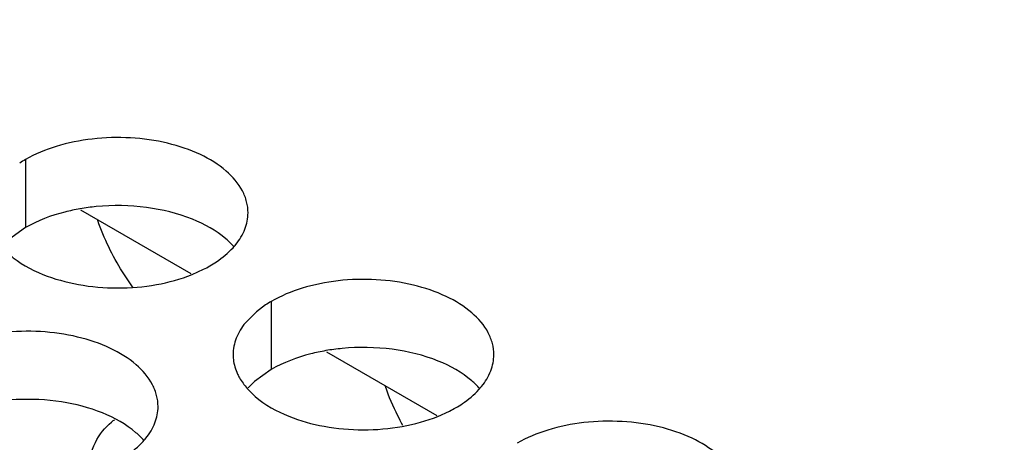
# Model space of a CAD drawing. Header units: inches. Extents: x 0 to 34, y 0 to 22.
# Tile 122 of 164: x 18.3751 to 18.5639, y 19.6438 to 19.7249. Entities that reach past the tile are written whole.
import ezdxf

# ---------------------------------------------------------------- set-up
doc = ezdxf.new("R2010")
doc.units = ezdxf.units.IN
doc.header["$LTSCALE"] = 1.87
doc.header["$MEASUREMENT"] = 0
doc.layers.get('0').update_dxf_attribs({"linetype": 'CONTINUOUS'})
for name, color, linetype in [('02___PRT_ALL_AXES', 7, 'CONTINUOUS'), ('COSMETIC', 7, 'CONTINUOUS'), ('DETAIL', 7, 'CONTINUOUS')]:
    doc.layers.add(name, color=color, linetype=linetype)
doc.styles.get("Standard").update_dxf_attribs({"font": 'txt', "width": 0.8})
doc.dimstyles.get("Standard").update_dxf_attribs({"dimtxt": 0.125, "dimasz": 0.18, "dimexe": 0.18, "dimexo": 0.0625, "dimgap": 0.09, "dimtad": 0, "dimtih": 1, "dimtoh": 1, "dimdec": 3, "dimzin": 4, "dimdsep": 46, "dimtxsty": 'STANDARD', "dimblk": '_FILLED', "dimblk1": '_FILLED', "dimblk2": '_FILLED', "dimcen": 0.09, "dimadec": 0, "dimazin": 0, "dimtol": 1, "dimtp": 0.01, "dimtm": 0.01, "dimtfac": 1, "dimtdec": 3, "dimtofl": 0, "dimtmove": 0, "dimatfit": 3, "dimldrblk": '_FILLED', "dimfxl": 1, "dimtolj": 1, "dimtzin": 4, "dimarcsym": 0})

# ---------------------------------------------------------------- blocks, each defined once
blk = doc.blocks.new('_FILLED')
at = {"color": 0, "linetype": 'BYBLOCK'}
blk.add_solid([(0, 0), (-1, 0.1736111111), (-1, -0.1736111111)], dxfattribs=at)

msp = doc.modelspace()

# ---------------------------------------------------------------- linework, layer by layer
at = {"color": 3, "linetype": 'CONTINUOUS'}
for p, q in [((18.3867515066, 19.6884297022), (18.4079243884, 19.6762047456)), ((18.4338919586, 19.661211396), (18.4550648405, 19.6489864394))]:
    msp.add_line(p, q, dxfattribs=at)
at = {"layer": '02___PRT_ALL_AXES', "color": 7, "linetype": 'CONTINUOUS'}
for p, q in [((18.3761971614, 19.6980852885), (18.3761971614, 19.6850217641)), ((18.3761971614, 19.6850217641), (18.3729430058, 19.6827053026)), ((18.4233376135, 19.6708669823), (18.4233376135, 19.6578034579)), ((18.4233376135, 19.6578034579), (18.4200834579, 19.6554869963)), ((18.4200834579, 19.6554869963), (18.4188721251, 19.6542963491))]:
    msp.add_line(p, q, dxfattribs=at)
at = {"layer": '02___PRT_ALL_AXES', "color": 3, "linetype": 'CONTINUOUS'}
for p, q in [((18.4081397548, 19.6760257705), (18.4103654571, 19.6770299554)), ((18.4222263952, 19.6701815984), (18.4204872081, 19.6688965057)), ((18.4204872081, 19.6688965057), (18.4183575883, 19.6667604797)), ((18.4552802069, 19.6488074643), (18.4575059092, 19.6498116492))]:
    msp.add_line(p, q, dxfattribs=at)
for centre, radius, start, end in [((18.3872741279, 19.6788826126), 0.02216849, 119.9782805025, 123.3531352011), ((18.4059339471, 19.6903556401), 0.0136346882, 317.6962685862, 321.0162667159), ((18.3993294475, 19.6988667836), 0.0244671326, 296.8113580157, 299.9715757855), ((18.43441458, 19.6516643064), 0.02216849, 119.9782805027, 123.3531352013), ((18.4530743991, 19.6631373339), 0.0136346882, 317.6962685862, 321.0162667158), ((18.4464698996, 19.6716484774), 0.0244671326, 296.8113580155, 299.9715757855), ((18.3989116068, 19.639920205), 0.0099725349, 124.4672927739, 128.5941330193), ((18.388679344, 19.6531747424), 0.0136346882, 317.696268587, 321.0162667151)]:
    msp.add_arc(centre, radius, start, end, dxfattribs=at)
at = {"layer": '02___PRT_ALL_AXES', "color": 7, "linetype": 'CONTINUOUS'}
for centre in [(18.3936913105, 19.6481281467), (18.4408317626, 19.6209098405)]:
    msp.add_arc(centre, 0.0411129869, 95.4623934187, 99.868206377, dxfattribs=at)
at = {"layer": '02___PRT_ALL_AXES', "color": 3, "linetype": 'CONTINUOUS'}
for points, knots in [([(18.4188739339, 19.6878687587), (18.4188742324, 19.6885806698), (18.4186857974, 19.6900399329), (18.4175349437, 19.6929508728), (18.414610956, 19.6963120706), (18.4095903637, 19.6993614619), (18.4033227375, 19.7014613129), (18.3962959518, 19.7024471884), (18.3890700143, 19.7022504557), (18.3822396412, 19.7008821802), (18.3780476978, 19.699153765), (18.3761971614, 19.6980852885)], [0, 0, 0, 0, 0.0428834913, 0.0875237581, 0.1869142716, 0.3042190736, 0.4379395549, 0.5823561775, 0.7295584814, 0.8712822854, 1, 1, 1, 1]), ([(18.4165325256, 19.6817780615), (18.4172552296, 19.6826718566), (18.4184306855, 19.684587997), (18.4188734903, 19.6868106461), (18.4188739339, 19.6878687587)], [0, 0, 0, 0, 0.520681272, 1, 1, 1, 1]), ([(18.3968427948, 19.6734997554), (18.3961252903, 19.6744865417), (18.3934138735, 19.6785180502), (18.3912678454, 19.6829346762), (18.3900623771, 19.6863664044)], [0, 0, 0, 0, 0.2511787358, 1, 1, 1, 1]), ([(18.3715593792, 19.681372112), (18.3720379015, 19.6808247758), (18.3743426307, 19.6785719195), (18.3772311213, 19.6769858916), (18.37953542, 19.6760542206)], [0, 0, 0, 0, 0.2263074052, 1, 1, 1, 1]), ([(18.4115525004, 19.6776715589), (18.4119883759, 19.6779232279), (18.4135985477, 19.6789244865), (18.4150805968, 19.6801477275), (18.4160179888, 19.6811786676)], [0, 0, 0, 0, 0.2653620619, 1, 1, 1, 1]), ([(18.37953542, 19.6760542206), (18.3817202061, 19.6751708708), (18.3864481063, 19.6738691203), (18.393827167, 19.6732296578), (18.4012128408, 19.6738525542), (18.4059480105, 19.6751465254), (18.4081397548, 19.6760257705)], [0, 0, 0, 0, 0.2421104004, 0.4997389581, 0.7573840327, 1, 1, 1, 1]), ([(18.466014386, 19.6606504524), (18.4660146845, 19.6613623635), (18.4658262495, 19.6628216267), (18.4646753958, 19.6657325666), (18.4617514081, 19.6690937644), (18.4567308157, 19.6721431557), (18.4504631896, 19.6742430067), (18.4434364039, 19.6752288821), (18.4362104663, 19.6750321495), (18.4293800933, 19.6736638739), (18.4251881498, 19.6719354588), (18.4233376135, 19.6708669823)], [0, 0, 0, 0, 0.0428834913, 0.0875237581, 0.1869142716, 0.3042190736, 0.4379395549, 0.5823561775, 0.7295584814, 0.8712822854, 1, 1, 1, 1]), ([(18.4183575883, 19.6667604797), (18.4176348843, 19.6658666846), (18.4164594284, 19.6639505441), (18.4160166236, 19.6617278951), (18.41601618, 19.6606697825)], [0, 0, 0, 0, 0.520681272, 1, 1, 1, 1]), ([(18.4016193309, 19.6506878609), (18.4016196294, 19.651399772), (18.4014311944, 19.6528590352), (18.4002803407, 19.6557699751), (18.397356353, 19.6591311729), (18.3923357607, 19.6621805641), (18.3860681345, 19.6642804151), (18.3790413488, 19.6652662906), (18.3718154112, 19.665069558), (18.3649850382, 19.6637012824), (18.3607930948, 19.6619728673), (18.3589425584, 19.6609043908)], [0, 0, 0, 0, 0.0428834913, 0.0875237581, 0.1869142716, 0.3042190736, 0.4379395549, 0.5823561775, 0.7295584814, 0.8712822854, 1, 1, 1, 1]), ([(18.41601618, 19.6606697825), (18.4160160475, 19.6603538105), (18.4160877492, 19.6590679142), (18.4164588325, 19.6578042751), (18.4168671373, 19.6569241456)], [0, 0, 0, 0, 0.2456633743, 1, 1, 1, 1]), ([(18.4636729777, 19.6545597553), (18.4643956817, 19.6554535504), (18.4655711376, 19.6573696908), (18.4660139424, 19.6595923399), (18.466014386, 19.6606504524)], [0, 0, 0, 0, 0.520681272, 1, 1, 1, 1]), ([(18.4168671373, 19.6569241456), (18.416979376, 19.6566822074), (18.4174866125, 19.6556946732), (18.4181451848, 19.6547882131), (18.4186998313, 19.6541538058)], [0, 0, 0, 0, 0.2404086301, 1, 1, 1, 1]), ([(18.4485592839, 19.6470700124), (18.4482273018, 19.6476731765), (18.4469622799, 19.6500856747), (18.4458912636, 19.6526006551), (18.4452167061, 19.6545209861)], [0, 0, 0, 0, 0.2527634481, 1, 1, 1, 1]), ([(18.4186998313, 19.6541538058), (18.4191783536, 19.6536064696), (18.4214830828, 19.6513536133), (18.4243715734, 19.6497675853), (18.4266758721, 19.6488359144)], [0, 0, 0, 0, 0.2263074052, 1, 1, 1, 1]), ([(18.4586929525, 19.6504532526), (18.459128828, 19.6507049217), (18.4607389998, 19.6517061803), (18.4622210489, 19.6529294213), (18.4631584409, 19.6539603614)], [0, 0, 0, 0, 0.2653620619, 1, 1, 1, 1]), ([(18.3992779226, 19.6445971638), (18.4000006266, 19.6454909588), (18.4011760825, 19.6474070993), (18.4016188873, 19.6496297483), (18.4016193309, 19.6506878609)], [0, 0, 0, 0, 0.520681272, 1, 1, 1, 1]), ([(18.4266758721, 19.6488359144), (18.4288606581, 19.6479525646), (18.4335885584, 19.646650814), (18.4409676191, 19.6460113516), (18.4483532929, 19.646634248), (18.4530884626, 19.6479282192), (18.4552802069, 19.6488074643)], [0, 0, 0, 0, 0.2421104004, 0.4997389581, 0.7573840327, 1, 1, 1, 1]), ([(18.3879967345, 19.6382911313), (18.3882515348, 19.6401908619), (18.3891649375, 19.6437166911), (18.3913949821, 19.6466805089), (18.3926907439, 19.6477145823)], [0, 0, 0, 0, 0.5362200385, 1, 1, 1, 1]), ([(18.5131548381, 19.6334321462), (18.5131551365, 19.6341440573), (18.5129667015, 19.6356033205), (18.5118158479, 19.6385142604), (18.5088918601, 19.6418754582), (18.5038712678, 19.6449248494), (18.4976036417, 19.6470247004), (18.490576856, 19.6480105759), (18.4833509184, 19.6478138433), (18.4765205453, 19.6464455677), (18.4723286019, 19.6447171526), (18.4704780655, 19.6436486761)], [0, 0, 0, 0, 0.0428834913, 0.0875237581, 0.1869142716, 0.3042190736, 0.4379395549, 0.5823561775, 0.7295584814, 0.8712822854, 1, 1, 1, 1]), ([(18.3942978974, 19.6404906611), (18.3947337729, 19.6407423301), (18.3963439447, 19.6417435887), (18.3978259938, 19.6429668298), (18.3987633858, 19.6439977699)], [0, 0, 0, 0, 0.2653620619, 1, 1, 1, 1])]:
    msp.add_open_spline(points, degree=3, knots=knots, dxfattribs=at)
at = {"layer": '02___PRT_ALL_AXES', "color": 7, "linetype": 'CONTINUOUS'}
for points, knots in [([(18.3866452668, 19.6886328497), (18.3856773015, 19.6884640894), (18.3820653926, 19.6876947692), (18.3785459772, 19.6863779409), (18.3761971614, 19.6850217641)], [0, 0, 0, 0, 0.2659330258, 1, 1, 1, 1]), ([(18.4082142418, 19.6866391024), (18.4054046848, 19.6877750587), (18.3992661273, 19.6892614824), (18.3929729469, 19.6893611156), (18.3897776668, 19.6890544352)], [0, 0, 0, 0, 0.4856220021, 1, 1, 1, 1]), ([(18.4161902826, 19.6813212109), (18.4157117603, 19.6818685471), (18.4134070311, 19.6841214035), (18.4105185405, 19.6857074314), (18.4082142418, 19.6866391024)], [0, 0, 0, 0, 0.2263074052, 1, 1, 1, 1]), ([(18.4553546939, 19.6594207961), (18.4525451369, 19.6605567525), (18.4464065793, 19.6620431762), (18.440113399, 19.6621428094), (18.4369181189, 19.661836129)], [0, 0, 0, 0, 0.4856220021, 1, 1, 1, 1]), ([(18.4337857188, 19.6614145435), (18.4328177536, 19.6612457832), (18.4292058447, 19.660476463), (18.4256864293, 19.6591596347), (18.4233376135, 19.6578034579)], [0, 0, 0, 0, 0.2659330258, 1, 1, 1, 1]), ([(18.4633307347, 19.6541029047), (18.4628522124, 19.6546502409), (18.4605474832, 19.6569030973), (18.4576589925, 19.6584891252), (18.4553546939, 19.6594207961)], [0, 0, 0, 0, 0.2263074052, 1, 1, 1, 1]), ([(18.3909596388, 19.6494582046), (18.3884413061, 19.6504764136), (18.382958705, 19.6518875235), (18.3744857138, 19.652296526), (18.3662517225, 19.6510774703), (18.3611570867, 19.6491195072), (18.3589425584, 19.6478408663)], [0, 0, 0, 0, 0.2471885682, 0.5098846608, 0.7673009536, 1, 1, 1, 1]), ([(18.3989356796, 19.6441403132), (18.3984571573, 19.6446876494), (18.3961524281, 19.6469405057), (18.3932639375, 19.6485265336), (18.3909596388, 19.6494582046)], [0, 0, 0, 0, 0.2263074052, 1, 1, 1, 1])]:
    msp.add_open_spline(points, degree=3, knots=knots, dxfattribs=at)
at = {"layer": 'COSMETIC', "color": 7, "linetype": 'CONTINUOUS'}
for p, q in [((18.3867515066, 19.6884297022), (18.4079243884, 19.6762047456)), ((18.4338919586, 19.661211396), (18.4550648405, 19.6489864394))]:
    msp.add_line(p, q, dxfattribs=at)

# ---------------------------------------------------------------- leaders
at = {"layer": 'DETAIL', "color": 2, "linetype": 'CONTINUOUS'}
msp.add_leader([(18.1087529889, 19.6548177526), (18.569685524, 20.4761321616), (18.749685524, 20.4761321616)], dimstyle='STANDARD', override={"dimtad": 0, "dimldrblk": 'DOT'}, dxfattribs=at)

doc.saveas('drawing.dxf')
